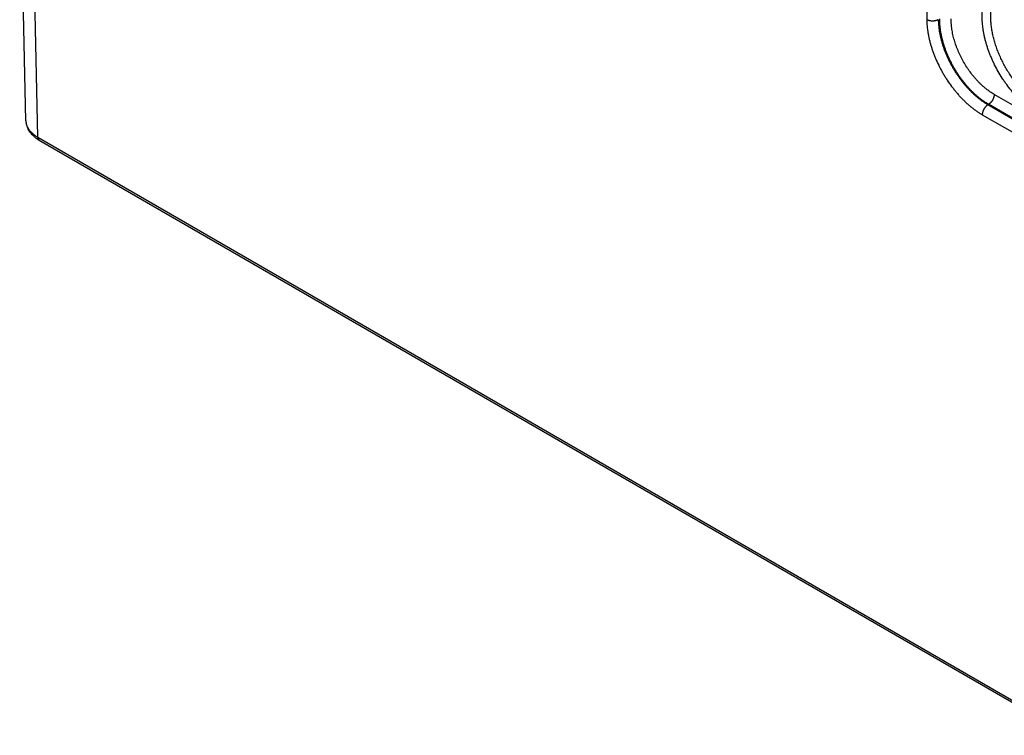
# Model space of a CAD drawing. Header units: inches. Extents: x 0 to 34, y 0 to 22.
# Tile 35 of 64: x 23.5 to 25.9, y 14.9 to 16.6. Entities that reach past the tile are written whole.
import ezdxf

# ---------------------------------------------------------------- set-up
doc = ezdxf.new("R2010")
doc.units = ezdxf.units.IN
doc.header["$LTSCALE"] = 1.87
doc.header["$MEASUREMENT"] = 0
doc.layers.get('0').update_dxf_attribs({"linetype": 'CONTINUOUS'})

msp = doc.modelspace()

# ---------------------------------------------------------------- linework, layer by layer
at = {"color": 7, "linetype": 'CONTINUOUS'}
for p, q in [((25.7252, 17.1103), (25.7289, 16.6426)), ((23.5276, 16.3954), (23.5124, 17.0681)), ((23.5569, 16.3554), (23.5417, 17.0278)), ((26.1062, 16.3373), (25.8936, 16.4601)), ((25.8783, 16.4351), (25.8797, 16.4359)), ((25.8783, 16.4351), (26.091, 16.3123)), ((26.0923, 16.3131), (25.8797, 16.4359)), ((25.8644, 16.4106), (26.0771, 16.2878)), ((23.5276, 16.3954), (23.5276, 16.3953)), ((23.5569, 16.3554), (28.3552, 13.5849)), ((23.56, 16.3487), (28.3584, 13.5782))]:
    msp.add_line(p, q, dxfattribs=at)
msp.add_lwpolyline([(23.5276, 16.3954), (23.5277, 16.3935), (23.5279, 16.391), (23.5283, 16.3884), (23.5289, 16.3858), (23.5296, 16.3832), (23.5305, 16.3807), (23.5315, 16.3781), (23.5327, 16.3756), (23.5341, 16.3731), (23.5357, 16.3706), (23.5374, 16.3681), (23.5393, 16.3657), (23.5413, 16.3633), (23.5436, 16.361), (23.546, 16.3587), (23.5485, 16.3566), (23.5512, 16.3544), (23.5541, 16.3524), (23.557, 16.3504), (23.56, 16.3487)], dxfattribs=at)
for points, knots in [([(26, 16.4134), (25.9977, 16.4147), (25.9932, 16.4174), (25.9865, 16.4219), (25.9798, 16.4267), (25.9732, 16.4319), (25.9667, 16.4374), (25.9602, 16.4432), (25.9539, 16.4493), (25.9455, 16.4579), (25.9353, 16.4694), (25.9258, 16.4816), (25.9186, 16.4917), (25.9116, 16.5022), (25.9033, 16.5157), (25.8959, 16.5297), (25.8904, 16.5411), (25.8866, 16.5497), (25.8831, 16.5584), (25.8798, 16.5671), (25.8768, 16.5758), (25.8742, 16.5845), (25.8718, 16.5931), (25.8697, 16.6017), (25.868, 16.6103), (25.8666, 16.6187), (25.8655, 16.6271), (25.8647, 16.6353), (25.8643, 16.6434), (25.8642, 16.6512), (25.8644, 16.6589), (25.8649, 16.6664), (25.8658, 16.6737), (25.867, 16.6807), (25.8685, 16.6875), (25.8704, 16.694), (25.8725, 16.7002), (25.875, 16.7061), (25.8778, 16.7116), (25.8809, 16.7169), (25.8837, 16.7209), (25.8861, 16.724), (25.8886, 16.727), (25.8918, 16.7304), (25.8953, 16.7336), (25.8982, 16.7359), (25.9012, 16.7381), (25.9051, 16.7405), (25.9092, 16.7427), (25.9126, 16.7442), (25.9161, 16.7456), (25.9206, 16.747), (25.9261, 16.7483), (25.9318, 16.7492), (25.9377, 16.7497), (25.9438, 16.7497), (25.9499, 16.7493), (25.9562, 16.7485), (25.9626, 16.7472), (25.9691, 16.7456), (25.9757, 16.7435), (25.9824, 16.741), (25.989, 16.7381), (25.9957, 16.7348), (26.0002, 16.7324), (26.0024, 16.7311)], [0, 0, 0, 0, 0.01604, 0.032455, 0.049231, 0.066353, 0.083803, 0.10156, 0.119603, 0.137907, 0.175194, 0.213211, 0.232422, 0.251729, 0.2905, 0.329282, 0.348602, 0.367833, 0.386944, 0.405907, 0.424692, 0.443272, 0.46162, 0.47971, 0.49752, 0.515026, 0.532207, 0.549046, 0.565526, 0.581634, 0.597357, 0.612688, 0.627624, 0.642161, 0.656303, 0.670058, 0.683436, 0.696454, 0.709132, 0.721498, 0.733583, 0.739533, 0.745425, 0.757062, 0.768541, 0.774238, 0.779914, 0.791226, 0.802534, 0.808204, 0.813892, 0.825348, 0.836953, 0.848753, 0.860792, 0.873105, 0.885726, 0.898681, 0.911994, 0.92568, 0.939753, 0.95422, 0.969084, 0.984346, 1, 1, 1, 1]), ([(26.0104, 16.4315), (26.0072, 16.4334), (26.0009, 16.4373), (25.9916, 16.4439), (25.9825, 16.4512), (25.9735, 16.4592), (25.9647, 16.4678), (25.9561, 16.4771), (25.9479, 16.4869), (25.94, 16.4972), (25.9325, 16.5079), (25.9254, 16.5191), (25.9188, 16.5305), (25.9127, 16.5422), (25.9072, 16.5541), (25.9022, 16.5662), (25.8978, 16.5783), (25.894, 16.5904), (25.8909, 16.6024), (25.8885, 16.6143), (25.8867, 16.626), (25.8856, 16.6374), (25.8851, 16.6486), (25.8854, 16.6593), (25.8864, 16.6696), (25.888, 16.6794), (25.8903, 16.6886), (25.8933, 16.6973), (25.8964, 16.704), (25.8991, 16.7091), (25.9014, 16.7126), (25.9037, 16.716), (25.9062, 16.7192), (25.9089, 16.7222), (25.9117, 16.7249), (25.9146, 16.7275), (25.9177, 16.7299), (25.9209, 16.7321), (25.9231, 16.7334), (25.9242, 16.734)], [0, 0, 0, 0, 0.030632, 0.062318, 0.094992, 0.128573, 0.162969, 0.198076, 0.23378, 0.269961, 0.306494, 0.343249, 0.380094, 0.416895, 0.453521, 0.489839, 0.525724, 0.561052, 0.595708, 0.629585, 0.662585, 0.694624, 0.725631, 0.75555, 0.784346, 0.812006, 0.838539, 0.863986, 0.888413, 0.900279, 0.911932, 0.923389, 0.93467, 0.945797, 0.956793, 0.967685, 0.978498, 0.98926, 1, 1, 1, 1]), ([(25.7569, 16.6426), (25.7564, 16.6423), (25.7554, 16.6418), (25.7538, 16.6411), (25.7522, 16.6405), (25.7504, 16.6401), (25.7486, 16.6397), (25.7467, 16.6394), (25.7448, 16.6393), (25.7428, 16.6392), (25.7409, 16.6393), (25.739, 16.6394), (25.7371, 16.6397), (25.7353, 16.6401), (25.7335, 16.6405), (25.7319, 16.6411), (25.7303, 16.6418), (25.7293, 16.6423), (25.7289, 16.6426)], [0, 0, 0, 0, 0.056387, 0.115174, 0.176119, 0.238927, 0.30326, 0.36875, 0.435005, 0.501617, 0.568173, 0.634259, 0.699472, 0.763426, 0.825759, 0.886144, 0.9443, 1, 1, 1, 1]), ([(25.7289, 16.6426), (25.7289, 16.64), (25.729, 16.6348), (25.7296, 16.627), (25.7304, 16.619), (25.7316, 16.6109), (25.7331, 16.6027), (25.735, 16.5943), (25.7371, 16.5859), (25.7395, 16.5775), (25.7422, 16.569), (25.7453, 16.5606), (25.7486, 16.5521), (25.7533, 16.5408), (25.7586, 16.5297), (25.7644, 16.5187), (25.769, 16.5106), (25.7738, 16.5026), (25.7805, 16.4922), (25.7876, 16.4821), (25.7951, 16.4724), (25.8009, 16.4654), (25.8068, 16.4586), (25.8128, 16.452), (25.819, 16.4457), (25.8253, 16.4397), (25.8316, 16.4341), (25.8381, 16.4287), (25.8446, 16.4236), (25.8511, 16.4189), (25.8577, 16.4146), (25.8622, 16.4119), (25.8644, 16.4106)], [0, 0, 0, 0, 0.027501, 0.05566, 0.084455, 0.113858, 0.143835, 0.174352, 0.20537, 0.236846, 0.268737, 0.300996, 0.333575, 0.366423, 0.432716, 0.46606, 0.499464, 0.532872, 0.566231, 0.632578, 0.665467, 0.698096, 0.730414, 0.762371, 0.793922, 0.825023, 0.855629, 0.885703, 0.915208, 0.944111, 0.972382, 1, 1, 1, 1]), ([(25.7569, 16.6426), (25.7569, 16.6379), (25.7573, 16.6309), (25.7583, 16.6215), (25.7594, 16.6142), (25.7607, 16.6068), (25.7623, 16.5994), (25.7642, 16.5919), (25.7664, 16.5843), (25.7688, 16.5768), (25.7715, 16.5692), (25.7745, 16.5616), (25.7777, 16.5541), (25.7811, 16.5466), (25.7848, 16.5391), (25.7887, 16.5318), (25.7928, 16.5245), (25.7971, 16.5174), (25.8016, 16.5104), (25.8063, 16.5035), (25.8112, 16.4968), (25.8162, 16.4903), (25.8213, 16.484), (25.8266, 16.4779), (25.8321, 16.4721), (25.8376, 16.4665), (25.8432, 16.4611), (25.8489, 16.456), (25.8547, 16.4512), (25.8605, 16.4467), (25.8683, 16.4412), (25.8742, 16.4374), (25.8783, 16.4351)], [0, 0, 0, 0, 0.05566, 0.084457, 0.11386, 0.143836, 0.174351, 0.205364, 0.236836, 0.268721, 0.300973, 0.333544, 0.366385, 0.399444, 0.432669, 0.466006, 0.499402, 0.532804, 0.566157, 0.599407, 0.632501, 0.665388, 0.698015, 0.730333, 0.762292, 0.793847, 0.824952, 0.855566, 0.88565, 0.915167, 0.944084, 1, 1, 1, 1]), ([(25.8797, 16.4359), (25.8756, 16.4382), (25.8697, 16.442), (25.862, 16.4476), (25.8562, 16.4521), (25.8505, 16.4569), (25.8448, 16.4621), (25.8392, 16.4674), (25.8338, 16.4731), (25.8284, 16.479), (25.8232, 16.4851), (25.8181, 16.4914), (25.8131, 16.498), (25.8083, 16.5047), (25.8037, 16.5116), (25.7993, 16.5186), (25.795, 16.5258), (25.791, 16.5331), (25.7872, 16.5405), (25.7836, 16.548), (25.7802, 16.5555), (25.7771, 16.5631), (25.7742, 16.5707), (25.7716, 16.5784), (25.7692, 16.586), (25.7672, 16.5936), (25.7653, 16.6012), (25.7638, 16.6086), (25.7625, 16.6161), (25.7616, 16.6234), (25.7607, 16.6329), (25.7604, 16.6399), (25.7604, 16.6446)], [0, 0, 0, 0, 0.055761, 0.084598, 0.114032, 0.144033, 0.174565, 0.205591, 0.237068, 0.268954, 0.301203, 0.333767, 0.366596, 0.39964, 0.432847, 0.466165, 0.49954, 0.532919, 0.566248, 0.599475, 0.632547, 0.665411, 0.698018, 0.730317, 0.76226, 0.793802, 0.824898, 0.855507, 0.88559, 0.915112, 0.944041, 1, 1, 1, 1]), ([(25.8936, 16.4601), (25.8918, 16.4611), (25.8883, 16.4632), (25.8831, 16.4667), (25.8779, 16.4704), (25.8728, 16.4744), (25.8678, 16.4786), (25.8628, 16.4832), (25.8578, 16.4879), (25.853, 16.4929), (25.8483, 16.4981), (25.8421, 16.5053), (25.8361, 16.5129), (25.8305, 16.5208), (25.8251, 16.5289), (25.82, 16.5372), (25.8153, 16.5458), (25.8119, 16.5524), (25.8087, 16.559), (25.8058, 16.5656), (25.803, 16.5723), (25.8005, 16.5791), (25.7982, 16.5858), (25.7961, 16.5925), (25.7943, 16.5993), (25.7927, 16.6059), (25.7914, 16.6125), (25.7903, 16.6191), (25.7894, 16.6256), (25.7889, 16.6309), (25.7887, 16.6351), (25.7885, 16.6382), (25.7885, 16.6413), (25.7884, 16.6433), (25.7885, 16.6443)], [0, 0, 0, 0, 0.027579, 0.0558, 0.084643, 0.114081, 0.144083, 0.174613, 0.205635, 0.237106, 0.268984, 0.301222, 0.366585, 0.399617, 0.432811, 0.499471, 0.532837, 0.566156, 0.599372, 0.632435, 0.665292, 0.697893, 0.730188, 0.76213, 0.793674, 0.824776, 0.855393, 0.885488, 0.915026, 0.943974, 0.958219, 0.972306, 0.986234, 1, 1, 1, 1]), ([(25.8936, 16.4601), (25.8936, 16.4595), (25.8935, 16.4584), (25.8933, 16.4568), (25.893, 16.455), (25.8925, 16.4533), (25.8919, 16.4515), (25.8912, 16.4498), (25.8904, 16.448), (25.8895, 16.4464), (25.8885, 16.4447), (25.8874, 16.4431), (25.8862, 16.4416), (25.885, 16.4402), (25.8837, 16.439), (25.8824, 16.4378), (25.8811, 16.4368), (25.8801, 16.4362), (25.8797, 16.4359)], [0, 0, 0, 0, 0.055929, 0.114298, 0.174873, 0.237366, 0.301446, 0.36675, 0.432888, 0.499458, 0.566046, 0.632241, 0.697637, 0.761844, 0.824496, 0.885259, 0.94384, 1, 1, 1, 1]), ([(25.8783, 16.4351), (25.8778, 16.4348), (25.8769, 16.4342), (25.8755, 16.4331), (25.8742, 16.4319), (25.8729, 16.4306), (25.8717, 16.4292), (25.8705, 16.4277), (25.8694, 16.4261), (25.8684, 16.4244), (25.8675, 16.4227), (25.8667, 16.421), (25.866, 16.4192), (25.8654, 16.4174), (25.8649, 16.4157), (25.8646, 16.4139), (25.8644, 16.4122), (25.8644, 16.4111), (25.8644, 16.4106)], [0, 0, 0, 0, 0.056255, 0.11496, 0.175868, 0.238679, 0.303049, 0.3686, 0.434934, 0.501633, 0.568275, 0.634438, 0.69971, 0.763696, 0.826028, 0.886371, 0.944438, 1, 1, 1, 1]), ([(23.5276, 16.3953), (23.5276, 16.3944), (23.5277, 16.3925), (23.5282, 16.3897), (23.5288, 16.387), (23.5297, 16.3842), (23.5308, 16.3815), (23.5321, 16.3789), (23.5337, 16.3762), (23.5355, 16.3737), (23.5375, 16.3711), (23.5397, 16.3687), (23.5421, 16.3663), (23.5446, 16.3639), (23.5474, 16.3617), (23.5515, 16.3587), (23.5547, 16.3567), (23.5569, 16.3554)], [0, 0, 0, 0, 0.05382, 0.107954, 0.162644, 0.218119, 0.274591, 0.332251, 0.391269, 0.451792, 0.513941, 0.577816, 0.643491, 0.711019, 0.780434, 0.851747, 1, 1, 1, 1]), ([(23.5569, 16.3554), (23.5569, 16.355), (23.5569, 16.3543), (23.5571, 16.3532), (23.5573, 16.3522), (23.5577, 16.3513), (23.5581, 16.3505), (23.5587, 16.3497), (23.5593, 16.3491), (23.5597, 16.3488), (23.56, 16.3487)], [0, 0, 0, 0, 0.148328, 0.289004, 0.422089, 0.547966, 0.667379, 0.781464, 0.891731, 1, 1, 1, 1])]:
    msp.add_open_spline(points, degree=3, knots=knots, dxfattribs=at)

doc.saveas('drawing.dxf')
